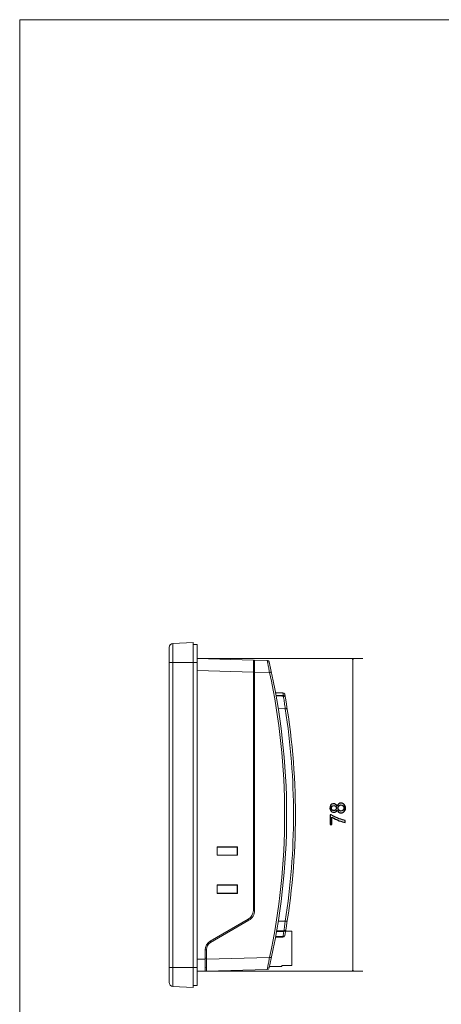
# Model space of a CAD drawing. Header units: centimetres. Extents: x -29.7 to 29.7, y -21 to 21.
# Tile 2 of 11: x -29.7 to -19.2, y -3.5 to 21. Entities that reach past the tile are written whole.
import ezdxf

# ---------------------------------------------------------------- set-up
doc = ezdxf.new("R2010")
doc.units = ezdxf.units.CM
doc.header["$MEASUREMENT"] = 0

msp = doc.modelspace()

# ---------------------------------------------------------------- linework, layer by layer
at = {"lineweight": 9}
for points in [[(-29.70107, -21.0058), (-29.70107, -21.0058), (-29.70107, 20.9942), (-29.70107, 20.9942)], [(-29.70107, 20.9942), (-29.70107, 20.9942), (29.69893, 20.9942), (29.69893, 20.9942)], [(-25.87905, 5.44573), (-25.93217, 5.44294), (-25.97381, 5.39906), (-25.97381, 5.34586)], [(-25.37381, 5.47221), (-25.37381, 5.47221), (-25.87905, 5.44573), (-25.87905, 5.44573)], [(-25.87905, -3.10132), (-25.87905, -3.10132), (-25.87905, 5.44573), (-25.87905, 5.44573)], [(-25.37381, 5.47221), (-25.37381, 5.47221), (-25.37381, -3.12779), (-25.37381, -3.12779)], [(-25.37381, 5.42221), (-25.37381, 5.42221), (-25.27381, 5.42221), (-25.27381, 5.42221)], [(-25.27381, 5.42221), (-25.27381, 5.42221), (-25.27381, -3.07779), (-25.27381, -3.07779)], [(-25.97381, -3.00145), (-25.97381, -3.00145), (-25.97381, 5.34586), (-25.97381, 5.34586)], [(-25.97381, 4.97221), (-25.97381, 4.97221), (-25.37381, 4.97221), (-25.37381, 4.97221)], [(-25.37381, 4.97221), (-25.37381, 4.97221), (-25.27381, 4.97221), (-25.27381, 4.97221)], [(-25.27381, 5.06959), (-25.27381, 5.06959), (-23.87381, 5.03293), (-23.87381, 5.03293)], [(-23.87381, -1.21177), (-23.87381, -1.21177), (-23.87381, 5.03293), (-23.87381, 5.03293)], [(-23.84381, 4.96877), (-23.84381, 4.96877), (-23.87381, 4.97237), (-23.87381, 4.97237)], [(-23.84381, -1.21177), (-23.84381, -1.21177), (-23.84381, 5.03214), (-23.84381, 5.03214)], [(-23.84381, 5.03214), (-23.84381, 5.03214), (-23.5262, 5.02382), (-23.5262, 5.02382)], [(-23.4788, 4.9851), (-23.48393, 5.0073), (-23.50342, 5.02323), (-23.5262, 5.02382)], [(-23.4788, -2.64069), (-22.89883, -0.13187), (-22.89882, 2.47619), (-23.47878, 4.98502)], [(-23.87381, 4.73303), (-23.87381, 4.73303), (-25.27381, 4.76969), (-25.27381, 4.76969)], [(-23.87381, 4.74137), (-23.87381, 4.74137), (-23.84381, 4.74137), (-23.84381, 4.74137)], [(-23.47011, 4.72246), (-23.47011, 4.72246), (-23.84381, 4.73224), (-23.84381, 4.73224)], [(-23.4701, -2.37805), (-22.96665, -0.03802), (-22.96664, 2.38234), (-23.47008, 4.72237)], [(-23.13665, 4.21853), (-23.13665, 4.21853), (-23.32134, 4.22498), (-23.32134, 4.22498)], [(-23.13753, 4.20812), (-23.13753, 4.20812), (-23.31933, 4.2139), (-23.31933, 4.2139)], [(-23.12484, 4.14633), (-23.12484, 4.14633), (-23.13753, 4.20812), (-23.13753, 4.20812)], [(-23.08917, 4.17732), (-23.0933, 4.20053), (-23.11309, 4.2177), (-23.13665, 4.21853)], [(-23.08917, -1.83291), (-22.73537, 0.15485), (-22.73536, 2.18947), (-23.08916, 4.17723)], [(-23.30767, 4.14936), (-23.30767, 4.14936), (-23.27729, 4.14883), (-23.27729, 4.14883)], [(-23.27744, 4.13816), (-23.27744, 4.13816), (-23.30574, 4.13857), (-23.30574, 4.13857)], [(-23.12326, 4.13606), (-23.17466, 4.13671), (-23.22605, 4.13741), (-23.27744, 4.13816)], [(-23.27729, 4.14883), (-23.22647, 4.14797), (-23.17565, 4.14713), (-23.12484, 4.14633)], [(-23.1108, 4.14407), (-23.1108, 4.14407), (-23.12484, 4.14634), (-23.12484, 4.14634)], [(-23.11791, 4.10078), (-23.11965, 4.11255), (-23.12144, 4.12431), (-23.12326, 4.13606)], [(-23.09319, 4.13433), (-23.09828, 4.13869), (-23.10444, 4.14197), (-23.11083, 4.14398)], [(-23.07781, 3.81672), (-23.07781, 3.81672), (-23.25261, 3.82282), (-23.25261, 3.82282)], [(-24.7799, 0.3783), (-24.7799, 0.3783), (-24.7799, 0.16611), (-24.7799, 0.16611)], [(-24.7799, 0.3783), (-24.7799, 0.3783), (-24.77381, 0.37221), (-24.77381, 0.37221)], [(-24.2685, 0.37752), (-24.2685, 0.37752), (-24.7799, 0.3783), (-24.7799, 0.3783)], [(-24.77381, 0.37221), (-24.77381, 0.37221), (-24.77381, 0.17221), (-24.77381, 0.17221)], [(-24.77381, 0.37221), (-24.77381, 0.37221), (-24.27381, 0.37221), (-24.27381, 0.37221)], [(-24.2685, 0.37752), (-24.2685, 0.37752), (-24.27381, 0.37221), (-24.27381, 0.37221)], [(-24.27381, 0.17221), (-24.27381, 0.17221), (-24.27381, 0.37221), (-24.27381, 0.37221)], [(-24.2685, 0.16689), (-24.2685, 0.16689), (-24.2685, 0.37752), (-24.2685, 0.37752)], [(-24.7799, 0.16611), (-24.7799, 0.16611), (-24.77381, 0.17221), (-24.77381, 0.17221)], [(-24.7799, 0.16611), (-24.7799, 0.16611), (-24.2685, 0.16689), (-24.2685, 0.16689)], [(-24.27381, 0.17221), (-24.27381, 0.17221), (-24.77381, 0.17221), (-24.77381, 0.17221)], [(-24.2685, 0.16689), (-24.2685, 0.16689), (-24.27381, 0.17221), (-24.27381, 0.17221)], [(-24.7799, -0.5717), (-24.7799, -0.5717), (-24.7799, -0.78389), (-24.7799, -0.78389)], [(-24.7799, -0.5717), (-24.7799, -0.5717), (-24.77381, -0.57779), (-24.77381, -0.57779)], [(-24.2685, -0.57248), (-24.2685, -0.57248), (-24.7799, -0.5717), (-24.7799, -0.5717)], [(-24.77381, -0.57779), (-24.77381, -0.57779), (-24.77381, -0.77779), (-24.77381, -0.77779)], [(-24.77381, -0.57779), (-24.77381, -0.57779), (-24.27381, -0.57779), (-24.27381, -0.57779)], [(-24.2685, -0.57248), (-24.2685, -0.57248), (-24.27381, -0.57779), (-24.27381, -0.57779)], [(-24.27381, -0.77779), (-24.27381, -0.77779), (-24.27381, -0.57779), (-24.27381, -0.57779)], [(-24.2685, -0.78311), (-24.2685, -0.78311), (-24.2685, -0.57248), (-24.2685, -0.57248)], [(-24.7799, -0.78389), (-24.7799, -0.78389), (-24.77381, -0.77779), (-24.77381, -0.77779)], [(-24.7799, -0.78389), (-24.7799, -0.78389), (-24.2685, -0.78311), (-24.2685, -0.78311)], [(-24.27381, -0.77779), (-24.27381, -0.77779), (-24.77381, -0.77779), (-24.77381, -0.77779)], [(-24.2685, -0.78311), (-24.2685, -0.78311), (-24.27381, -0.77779), (-24.27381, -0.77779)], [(-23.99881, -1.42828), (-23.92146, -1.38362), (-23.87381, -1.30109), (-23.87381, -1.21177)], [(-23.98381, -1.45426), (-23.89718, -1.40424), (-23.84382, -1.3118), (-23.84381, -1.21177)], [(-23.84381, -1.21177), (-23.84381, -1.21177), (-23.87381, -1.21177), (-23.87381, -1.21177)], [(-23.99881, -1.42828), (-23.99881, -1.42828), (-24.94881, -1.97676), (-24.94881, -1.97676)], [(-24.94381, -2.00851), (-24.94381, -2.00851), (-23.98381, -1.45426), (-23.98381, -1.45426)], [(-23.99881, -1.42828), (-23.99881, -1.42828), (-23.98381, -1.45426), (-23.98381, -1.45426)], [(-23.25261, -1.47841), (-23.25261, -1.47841), (-23.07781, -1.4723), (-23.07781, -1.4723)], [(-23.11105, -1.71598), (-23.11105, -1.71598), (-23.29082, -1.72002), (-23.29082, -1.72002)], [(-23.11305, -1.73573), (-23.08915, -1.73511), (-23.06904, -1.71765), (-23.06505, -1.69408)], [(-23.13665, -1.87412), (-23.13665, -1.87412), (-23.32143, -1.88057), (-23.32143, -1.88057)], [(-23.31748, -1.85934), (-23.31748, -1.85934), (-23.13753, -1.85371), (-23.13753, -1.85371)], [(-23.2962, -1.7401), (-23.2962, -1.7401), (-23.11305, -1.73573), (-23.11305, -1.73573)], [(-23.13753, -1.85371), (-23.12922, -1.8138), (-23.12111, -1.77385), (-23.11319, -1.73386)], [(-23.13665, -1.87412), (-23.11309, -1.87329), (-23.0933, -1.85612), (-23.08917, -1.83291)], [(-23.0708, -1.72779), (-23.0708, -1.72779), (-22.91681, -1.72779), (-22.91681, -1.72779)], [(-22.91681, -1.72779), (-22.91681, -1.72779), (-22.91681, -2.57779), (-22.91681, -2.57779)], [(-24.94881, -1.97676), (-25.02617, -2.02142), (-25.07381, -2.10395), (-25.07381, -2.19326)], [(-25.07381, -2.71994), (-25.07381, -2.71994), (-25.07381, -2.19326), (-25.07381, -2.19326)], [(-25.07381, -2.19326), (-25.07381, -2.19326), (-25.04381, -2.19326), (-25.04381, -2.19326)], [(-24.94381, -2.00851), (-25.0057, -2.04424), (-25.04381, -2.11026), (-25.04381, -2.18172)], [(-25.04381, -2.71915), (-25.04381, -2.71915), (-25.04381, -2.18172), (-25.04381, -2.18172)], [(-24.93381, -2.00274), (-24.93381, -2.00274), (-24.94881, -1.97676), (-24.94881, -1.97676)], [(-25.27381, -2.42528), (-25.27381, -2.42528), (-25.07381, -2.42004), (-25.07381, -2.42004)], [(-25.04381, -2.39696), (-25.04381, -2.39696), (-25.07381, -2.39696), (-25.07381, -2.39696)], [(-25.04381, -2.41926), (-25.04381, -2.41926), (-23.47011, -2.37805), (-23.47011, -2.37805)], [(-25.37381, -2.62779), (-25.37381, -2.62779), (-25.97381, -2.62779), (-25.97381, -2.62779)], [(-25.37381, -2.62779), (-25.37381, -2.62779), (-25.27381, -2.62779), (-25.27381, -2.62779)], [(-25.07381, -2.62796), (-25.07381, -2.62796), (-25.04424, -2.62441), (-25.04424, -2.62441)], [(-23.5262, -2.67941), (-23.5262, -2.67941), (-25.04381, -2.71915), (-25.04381, -2.71915)], [(-23.5262, -2.67941), (-23.50342, -2.67882), (-23.48393, -2.66289), (-23.4788, -2.64069)], [(-23.16681, -2.60779), (-23.16681, -2.60779), (-23.47145, -2.60779), (-23.47145, -2.60779)], [(-23.16681, -2.57779), (-23.16681, -2.57779), (-23.16681, -2.60779), (-23.16681, -2.60779)], [(-22.91681, -2.57779), (-22.91681, -2.57779), (-23.16681, -2.57779), (-23.16681, -2.57779)], [(-25.07381, -2.71994), (-25.07381, -2.71994), (-25.27381, -2.72518), (-25.27381, -2.72518)], [(-25.97381, -3.00145), (-25.97381, -3.05465), (-25.93217, -3.09853), (-25.87905, -3.10132)], [(-25.87905, -3.10132), (-25.87905, -3.10132), (-25.37381, -3.12779), (-25.37381, -3.12779)], [(-25.37381, -3.07779), (-25.37381, -3.07779), (-25.27381, -3.07779), (-25.27381, -3.07779)]]:
    msp.add_open_spline(points, degree=3, dxfattribs=at)
at = {"lineweight": 0}
for points in [[(-25.27381, 5.06959), (-25.27381, 5.06959), (-21.1416, 5.06959), (-21.1416, 5.06959)], [(-21.3916, -2.72518), (-21.3916, -2.72518), (-21.3916, 5.06959), (-21.3916, 5.06959)], [(-25.27381, -2.72518), (-25.27381, -2.72518), (-21.1416, -2.72518), (-21.1416, -2.72518)]]:
    msp.add_open_spline(points, degree=3, dxfattribs=at)
at = {"lineweight": 9}
for points, knots in [([(-23.5262, 5.02382), (-23.52607, 5.02382), (-23.52608, 5.02362), (-23.52607, 5.02345), (-23.52604, 5.02296), (-23.5259, 5.02267), (-23.52579, 5.02234), (-23.52561, 5.0218), (-23.5255, 5.02113), (-23.52538, 5.0205), (-23.52521, 5.01961), (-23.52502, 5.01877), (-23.52483, 5.01792), (-23.5246, 5.01683), (-23.52437, 5.01572), (-23.52415, 5.01462), (-23.52388, 5.01327), (-23.5236, 5.01194), (-23.52333, 5.0106), (-23.52265, 5.00723), (-23.52198, 5.00385), (-23.52131, 5.00047), (-23.52046, 4.99619), (-23.51962, 4.99191), (-23.51879, 4.98764), (-23.51779, 4.9825), (-23.5168, 4.97737), (-23.51581, 4.97224), (-23.51467, 4.96631), (-23.51353, 4.96038), (-23.5124, 4.95445), (-23.51113, 4.94778), (-23.50987, 4.94112), (-23.50861, 4.93445), (-23.50573, 4.9192), (-23.50287, 4.90394), (-23.50005, 4.88868), (-23.49684, 4.87138), (-23.49366, 4.85407), (-23.49051, 4.83675), (-23.48711, 4.81806), (-23.48374, 4.79936), (-23.4804, 4.78065), (-23.47694, 4.76126), (-23.4735, 4.74186), (-23.47011, 4.72246)], [0, 0, 0, 0, 0.06666667, 0.06666667, 0.06666667, 0.13333333, 0.13333333, 0.13333333, 0.2, 0.2, 0.2, 0.26666667, 0.26666667, 0.26666667, 0.33333333, 0.33333333, 0.33333333, 0.4, 0.4, 0.4, 0.46666667, 0.46666667, 0.46666667, 0.53333333, 0.53333333, 0.53333333, 0.6, 0.6, 0.6, 0.66666667, 0.66666667, 0.66666667, 0.73333333, 0.73333333, 0.73333333, 0.8, 0.8, 0.8, 0.86666667, 0.86666667, 0.86666667, 0.93333333, 0.93333333, 0.93333333, 1, 1, 1, 1]), ([(-23.47011, 4.72246), (-23.46423, 4.72372), (-23.45835, 4.72499), (-23.45247, 4.72627), (-23.44964, 4.72689), (-23.4468, 4.72751), (-23.44396, 4.72813), (-23.44143, 4.72868), (-23.43891, 4.72924), (-23.43638, 4.7298), (-23.43434, 4.73025), (-23.43231, 4.73071), (-23.43026, 4.73116), (-23.42878, 4.73149), (-23.4273, 4.73181), (-23.42585, 4.73216), (-23.42536, 4.73228), (-23.42488, 4.7324), (-23.42436, 4.7325), (-23.424, 4.73258), (-23.42362, 4.73264), (-23.42333, 4.73275), (-23.42315, 4.73282), (-23.42301, 4.7329), (-23.42273, 4.73291), (-23.42263, 4.73291), (-23.42253, 4.73291), (-23.42253, 4.73297)], [0, 0, 0, 0, 0.11111111, 0.11111111, 0.11111111, 0.22222222, 0.22222222, 0.22222222, 0.33333333, 0.33333333, 0.33333333, 0.44444444, 0.44444444, 0.44444444, 0.55555556, 0.55555556, 0.55555556, 0.66666667, 0.66666667, 0.66666667, 0.77777778, 0.77777778, 0.77777778, 0.88888889, 0.88888889, 0.88888889, 1, 1, 1, 1]), ([(-23.13665, 4.21853), (-23.13671, 4.21853), (-23.13672, 4.21844), (-23.13673, 4.21836), (-23.13675, 4.21814), (-23.13678, 4.21801), (-23.13681, 4.21786), (-23.13686, 4.21761), (-23.13688, 4.21731), (-23.13691, 4.21702), (-23.13694, 4.21662), (-23.13698, 4.21624), (-23.13702, 4.21586), (-23.13711, 4.21478), (-23.13719, 4.21368), (-23.13726, 4.21258), (-23.13735, 4.21109), (-23.13744, 4.20961), (-23.13753, 4.20812)], [0, 0, 0, 0, 0.16666667, 0.16666667, 0.16666667, 0.33333333, 0.33333333, 0.33333333, 0.5, 0.5, 0.5, 0.66666667, 0.66666667, 0.66666667, 0.83333333, 0.83333333, 0.83333333, 1, 1, 1, 1]), ([(-23.13753, 4.20812), (-23.12654, 4.2087), (-23.11483, 4.2063), (-23.10545, 4.20034), (-23.10109, 4.19757), (-23.09724, 4.19404), (-23.09434, 4.18979), (-23.09178, 4.18604), (-23.08996, 4.18175), (-23.08917, 4.17732)], [0, 0, 0, 0, 0.33333333, 0.33333333, 0.33333333, 0.66666667, 0.66666667, 0.66666667, 1, 1, 1, 1]), ([(-23.12655, 4.15475), (-23.12655, 4.15475), (-23.13081, 4.17563), (-23.13081, 4.17563), (-23.13081, 4.17563), (-23.13753, 4.20812), (-23.13753, 4.20812)], [0, 0, 0, 0, 0.5, 0.5, 0.5, 1, 1, 1, 1]), ([(-23.12484, 4.14633), (-23.12439, 4.14607), (-23.12432, 4.14546), (-23.12425, 4.14489), (-23.12408, 4.14361), (-23.12384, 4.14258), (-23.12371, 4.14141)], [0, 0, 0, 0, 0.5, 0.5, 0.5, 1, 1, 1, 1]), ([(-23.12371, 4.14141), (-23.12367, 4.14102), (-23.12363, 4.14063), (-23.12359, 4.14024), (-23.12346, 4.13885), (-23.12335, 4.13746), (-23.12326, 4.13607)], [0, 0, 0, 0, 0.5, 0.5, 0.5, 1, 1, 1, 1]), ([(-23.12326, 4.13607), (-23.1177, 4.13621), (-23.11208, 4.13549), (-23.10667, 4.13407), (-23.10139, 4.13269), (-23.0963, 4.13064), (-23.09175, 4.12748), (-23.08413, 4.12222), (-23.078, 4.11387), (-23.07645, 4.10492)], [0, 0, 0, 0, 0.33333333, 0.33333333, 0.33333333, 0.66666667, 0.66666667, 0.66666667, 1, 1, 1, 1]), ([(-23.07781, 3.81672), (-23.08474, 3.86785), (-23.09166, 3.91898), (-23.09889, 3.97008), (-23.10505, 4.01367), (-23.11143, 4.05723), (-23.11791, 4.10078)], [0, 0, 0, 0, 0.5, 0.5, 0.5, 1, 1, 1, 1]), ([(-23.07645, 4.10492), (-23.07692, 4.10762), (-23.07764, 4.11027), (-23.07857, 4.11286), (-23.08152, 4.12105), (-23.08661, 4.1287), (-23.09319, 4.13433)], [0, 0, 0, 0, 0.5, 0.5, 0.5, 1, 1, 1, 1]), ([(-23.07781, 3.81672), (-23.07191, 3.81764), (-23.066, 3.81857), (-23.0601, 3.81951), (-23.05726, 3.81996), (-23.05442, 3.82041), (-23.05158, 3.82087), (-23.04905, 3.82127), (-23.04652, 3.82168), (-23.044, 3.82209), (-23.04196, 3.82242), (-23.03992, 3.82276), (-23.03787, 3.82309), (-23.0364, 3.82333), (-23.03491, 3.82357), (-23.03347, 3.82383), (-23.03298, 3.82392), (-23.0325, 3.82401), (-23.03198, 3.82409), (-23.03162, 3.82414), (-23.03124, 3.82418), (-23.03095, 3.82428), (-23.03077, 3.82433), (-23.03063, 3.8244), (-23.03035, 3.82439), (-23.03025, 3.82439), (-23.03015, 3.82438), (-23.03015, 3.82445)], [0, 0, 0, 0, 0.11111111, 0.11111111, 0.11111111, 0.22222222, 0.22222222, 0.22222222, 0.33333333, 0.33333333, 0.33333333, 0.44444444, 0.44444444, 0.44444444, 0.55555556, 0.55555556, 0.55555556, 0.66666667, 0.66666667, 0.66666667, 0.77777778, 0.77777778, 0.77777778, 0.88888889, 0.88888889, 0.88888889, 1, 1, 1, 1]), ([(-23.07781, -1.4723), (-22.94106, -0.59878), (-22.87207, 0.28671), (-22.87207, 1.17221), (-22.87207, 2.0577), (-22.94106, 2.94319), (-23.07781, 3.81672)], [0, 0, 0, 0, 0.5, 0.5, 0.5, 1, 1, 1, 1]), ([(-23.11105, -1.71598), (-23.10843, -1.69759), (-23.1059, -1.67918), (-23.10337, -1.66078), (-23.09916, -1.6303), (-23.09493, -1.59982), (-23.0908, -1.56932), (-23.08642, -1.53699), (-23.08216, -1.50464), (-23.07781, -1.4723)], [0, 0, 0, 0, 0.33333333, 0.33333333, 0.33333333, 0.66666667, 0.66666667, 0.66666667, 1, 1, 1, 1]), ([(-23.07781, -1.4723), (-23.07191, -1.47323), (-23.06601, -1.47416), (-23.06011, -1.4751), (-23.05727, -1.47555), (-23.05443, -1.476), (-23.05159, -1.47646), (-23.04906, -1.47686), (-23.04653, -1.47727), (-23.04401, -1.47768), (-23.04197, -1.47801), (-23.03993, -1.47835), (-23.03788, -1.47868), (-23.03641, -1.47892), (-23.03492, -1.47915), (-23.03348, -1.47942), (-23.03299, -1.47951), (-23.0325, -1.4796), (-23.03199, -1.47968), (-23.03163, -1.47973), (-23.03125, -1.47977), (-23.03095, -1.47986), (-23.03078, -1.47992), (-23.03063, -1.47999), (-23.03035, -1.47998), (-23.03026, -1.47998), (-23.03015, -1.47997), (-23.03016, -1.48004)], [0, 0, 0, 0, 0.11111111, 0.11111111, 0.11111111, 0.22222222, 0.22222222, 0.22222222, 0.33333333, 0.33333333, 0.33333333, 0.44444444, 0.44444444, 0.44444444, 0.55555556, 0.55555556, 0.55555556, 0.66666667, 0.66666667, 0.66666667, 0.77777778, 0.77777778, 0.77777778, 0.88888889, 0.88888889, 0.88888889, 1, 1, 1, 1]), ([(-23.11132, -1.72345), (-23.11129, -1.72288), (-23.11127, -1.7223), (-23.11124, -1.72172), (-23.11116, -1.7198), (-23.1111, -1.71789), (-23.11105, -1.71597)], [0, 0, 0, 0, 0.5, 0.5, 0.5, 1, 1, 1, 1]), ([(-23.11105, -1.71597), (-23.10546, -1.71641), (-23.0998, -1.71615), (-23.09424, -1.71524), (-23.0893, -1.71443), (-23.08444, -1.71312), (-23.0799, -1.71098), (-23.0761, -1.7092), (-23.07253, -1.70684), (-23.06976, -1.70364), (-23.06741, -1.70092), (-23.06564, -1.69758), (-23.06505, -1.69408)], [0, 0, 0, 0, 0.25, 0.25, 0.25, 0.5, 0.5, 0.5, 0.75, 0.75, 0.75, 1, 1, 1, 1]), ([(-23.08917, -1.83291), (-23.08978, -1.83634), (-23.09157, -1.83959), (-23.09391, -1.84223), (-23.09691, -1.8456), (-23.10082, -1.84798), (-23.10494, -1.84974), (-23.10993, -1.85188), (-23.11524, -1.8531), (-23.12061, -1.85371), (-23.12623, -1.85434), (-23.13192, -1.8543), (-23.13753, -1.85371)], [0, 0, 0, 0, 0.25, 0.25, 0.25, 0.5, 0.5, 0.5, 0.75, 0.75, 0.75, 1, 1, 1, 1]), ([(-23.13665, -1.87412), (-23.13677, -1.87412), (-23.13672, -1.87393), (-23.13669, -1.87377), (-23.1366, -1.87329), (-23.13669, -1.87305), (-23.13675, -1.87275), (-23.13684, -1.87226), (-23.13682, -1.87165), (-23.13683, -1.87106), (-23.13684, -1.87025), (-23.13689, -1.86949), (-23.13693, -1.86873), (-23.13698, -1.86776), (-23.13702, -1.86676), (-23.13705, -1.86578), (-23.1371, -1.8646), (-23.13715, -1.86343), (-23.1372, -1.86225), (-23.13731, -1.85941), (-23.13742, -1.85656), (-23.13753, -1.85371)], [0, 0, 0, 0, 0.14285714, 0.14285714, 0.14285714, 0.28571429, 0.28571429, 0.28571429, 0.42857143, 0.42857143, 0.42857143, 0.57142857, 0.57142857, 0.57142857, 0.71428571, 0.71428571, 0.71428571, 0.85714286, 0.85714286, 0.85714286, 1, 1, 1, 1]), ([(-23.11305, -1.73573), (-23.1128, -1.73572), (-23.11268, -1.73542), (-23.11258, -1.73514), (-23.11236, -1.73449), (-23.11227, -1.734), (-23.11217, -1.73342)], [0, 0, 0, 0, 0.5, 0.5, 0.5, 1, 1, 1, 1]), ([(-23.11217, -1.73342), (-23.11207, -1.73283), (-23.11199, -1.73223), (-23.11192, -1.73163), (-23.1116, -1.72892), (-23.11145, -1.72618), (-23.11132, -1.72345)], [0, 0, 0, 0, 0.5, 0.5, 0.5, 1, 1, 1, 1]), ([(-23.47011, -2.37805), (-23.4735, -2.39745), (-23.47694, -2.41685), (-23.4804, -2.43624), (-23.48374, -2.45495), (-23.48711, -2.47365), (-23.49051, -2.49234), (-23.49366, -2.50965), (-23.49684, -2.52696), (-23.50005, -2.54427), (-23.50287, -2.55953), (-23.50573, -2.57479), (-23.50861, -2.59004), (-23.50986, -2.59671), (-23.51113, -2.60337), (-23.5124, -2.61004), (-23.51353, -2.61597), (-23.51467, -2.6219), (-23.51581, -2.62783), (-23.5168, -2.63296), (-23.51779, -2.63809), (-23.51879, -2.64322), (-23.51962, -2.6475), (-23.52046, -2.65178), (-23.52131, -2.65606), (-23.52198, -2.65944), (-23.52265, -2.66282), (-23.52333, -2.66619), (-23.5236, -2.66753), (-23.52388, -2.66886), (-23.52415, -2.67021), (-23.52437, -2.67131), (-23.5246, -2.67242), (-23.52483, -2.67351), (-23.52502, -2.67436), (-23.52521, -2.6752), (-23.52538, -2.67609), (-23.5255, -2.67672), (-23.52561, -2.67739), (-23.52579, -2.67793), (-23.5259, -2.67826), (-23.52604, -2.67855), (-23.52607, -2.67904), (-23.52608, -2.67921), (-23.52607, -2.67941), (-23.5262, -2.67941)], [0, 0, 0, 0, 0.06666667, 0.06666667, 0.06666667, 0.13333333, 0.13333333, 0.13333333, 0.2, 0.2, 0.2, 0.26666667, 0.26666667, 0.26666667, 0.33333333, 0.33333333, 0.33333333, 0.4, 0.4, 0.4, 0.46666667, 0.46666667, 0.46666667, 0.53333333, 0.53333333, 0.53333333, 0.6, 0.6, 0.6, 0.66666667, 0.66666667, 0.66666667, 0.73333333, 0.73333333, 0.73333333, 0.8, 0.8, 0.8, 0.86666667, 0.86666667, 0.86666667, 0.93333333, 0.93333333, 0.93333333, 1, 1, 1, 1]), ([(-23.42253, -2.38856), (-23.42253, -2.3885), (-23.42263, -2.3885), (-23.42273, -2.3885), (-23.42301, -2.38849), (-23.42315, -2.38841), (-23.42333, -2.38834), (-23.42362, -2.38823), (-23.424, -2.38817), (-23.42436, -2.38809), (-23.42488, -2.38799), (-23.42536, -2.38787), (-23.42585, -2.38775), (-23.4273, -2.3874), (-23.42878, -2.38708), (-23.43026, -2.38675), (-23.43231, -2.3863), (-23.43434, -2.38584), (-23.43638, -2.38539), (-23.43891, -2.38483), (-23.44143, -2.38427), (-23.44396, -2.38372), (-23.4468, -2.3831), (-23.44964, -2.38248), (-23.45247, -2.38186), (-23.45835, -2.38058), (-23.46423, -2.37931), (-23.47011, -2.37805)], [0, 0, 0, 0, 0.11111111, 0.11111111, 0.11111111, 0.22222222, 0.22222222, 0.22222222, 0.33333333, 0.33333333, 0.33333333, 0.44444444, 0.44444444, 0.44444444, 0.55555556, 0.55555556, 0.55555556, 0.66666667, 0.66666667, 0.66666667, 0.77777778, 0.77777778, 0.77777778, 0.88888889, 0.88888889, 0.88888889, 1, 1, 1, 1])]:
    msp.add_open_spline(points, degree=3, knots=knots, dxfattribs=at)
at = {"lineweight": 0}
for points in [[(-21.38445, 5.04292), (-21.38445, 5.04292), (-21.3916, 5.06959), (-21.3916, 5.06959), (-21.3916, 5.06959), (-21.39874, 5.04292), (-21.39874, 5.04292), (-21.39874, 5.04292), (-21.38445, 5.04292), (-21.38445, 5.04292)], [(-21.38445, -2.69851), (-21.38445, -2.69851), (-21.3916, -2.72518), (-21.3916, -2.72518), (-21.3916, -2.72518), (-21.39874, -2.69851), (-21.39874, -2.69851), (-21.39874, -2.69851), (-21.38445, -2.69851), (-21.38445, -2.69851)]]:
    msp.add_open_spline(points, degree=3, knots=[0, 0, 0, 0, 0.33333333, 0.33333333, 0.33333333, 0.66666667, 0.66666667, 0.66666667, 1, 1, 1, 1], dxfattribs=at)
for points, knots in [([(-21.68549, 1.22166), (-21.70724, 1.22166), (-21.72741, 1.22816), (-21.74574, 1.24124), (-21.76416, 1.25424), (-21.77724, 1.27099), (-21.78507, 1.29149), (-21.79432, 1.27507), (-21.80624, 1.26207), (-21.82074, 1.25241), (-21.83524, 1.24282), (-21.85091, 1.23799), (-21.86782, 1.23799), (-21.88574, 1.23799), (-21.90207, 1.24266), (-21.91691, 1.25182), (-21.93174, 1.26099), (-21.94332, 1.27382), (-21.95182, 1.29016), (-21.96024, 1.30649), (-21.96449, 1.32457), (-21.96449, 1.34424), (-21.96449, 1.36407), (-21.96032, 1.38224), (-21.95191, 1.39866), (-21.94357, 1.41507), (-21.93199, 1.42791), (-21.91716, 1.43699), (-21.90232, 1.44607), (-21.88591, 1.45066), (-21.86782, 1.45066), (-21.85124, 1.45066), (-21.83566, 1.44599), (-21.82107, 1.43666), (-21.80649, 1.42724), (-21.79449, 1.41432), (-21.78507, 1.39766), (-21.77707, 1.41824), (-21.76391, 1.43491), (-21.74549, 1.44774), (-21.72716, 1.46057), (-21.70707, 1.46699), (-21.68549, 1.46699), (-21.66399, 1.46699), (-21.64474, 1.46191), (-21.62774, 1.45166), (-21.61074, 1.44141), (-21.59749, 1.42682), (-21.58807, 1.40791), (-21.57857, 1.38907), (-21.57391, 1.36782), (-21.57391, 1.34424), (-21.57391, 1.32082), (-21.57857, 1.29974), (-21.58807, 1.28099), (-21.59749, 1.26224), (-21.61074, 1.24774), (-21.62782, 1.23732), (-21.64491, 1.22691), (-21.66416, 1.22166), (-21.68549, 1.22166)], [0, 0, 0, 0, 0.05, 0.05, 0.05, 0.1, 0.1, 0.1, 0.15, 0.15, 0.15, 0.2, 0.2, 0.2, 0.25, 0.25, 0.25, 0.3, 0.3, 0.3, 0.35, 0.35, 0.35, 0.4, 0.4, 0.4, 0.45, 0.45, 0.45, 0.5, 0.5, 0.5, 0.55, 0.55, 0.55, 0.6, 0.6, 0.6, 0.65, 0.65, 0.65, 0.7, 0.7, 0.7, 0.75, 0.75, 0.75, 0.8, 0.8, 0.8, 0.85, 0.85, 0.85, 0.9, 0.9, 0.9, 0.95, 0.95, 0.95, 1, 1, 1, 1]), ([(-21.86391, 1.28224), (-21.84699, 1.28224), (-21.83249, 1.28824), (-21.82032, 1.30032), (-21.80824, 1.31232), (-21.80216, 1.32707), (-21.80216, 1.34449), (-21.80216, 1.36157), (-21.80824, 1.37632), (-21.82049, 1.38882), (-21.83266, 1.40124), (-21.84716, 1.40749), (-21.86391, 1.40749), (-21.88099, 1.40749), (-21.89549, 1.40149), (-21.90741, 1.38949), (-21.91924, 1.37757), (-21.92524, 1.36257), (-21.92524, 1.34449), (-21.92524, 1.32657), (-21.91941, 1.31174), (-21.90774, 1.29991), (-21.89607, 1.28816), (-21.88149, 1.28224), (-21.86391, 1.28224)], [0, 0, 0, 0, 0.125, 0.125, 0.125, 0.25, 0.25, 0.25, 0.375, 0.375, 0.375, 0.5, 0.5, 0.5, 0.625, 0.625, 0.625, 0.75, 0.75, 0.75, 0.875, 0.875, 0.875, 1, 1, 1, 1]), ([(-21.68766, 1.26857), (-21.66516, 1.26857), (-21.64724, 1.27549), (-21.63374, 1.28932), (-21.62016, 1.30316), (-21.61341, 1.32149), (-21.61341, 1.34449), (-21.61341, 1.36691), (-21.62032, 1.38532), (-21.63407, 1.39949), (-21.64782, 1.41374), (-21.66566, 1.42091), (-21.68766, 1.42091), (-21.70849, 1.42091), (-21.72599, 1.41366), (-21.74024, 1.39924), (-21.75449, 1.38491), (-21.76166, 1.36657), (-21.76166, 1.34449), (-21.76166, 1.32249), (-21.75466, 1.30432), (-21.74074, 1.28999), (-21.72682, 1.27574), (-21.70916, 1.26857), (-21.68766, 1.26857)], [0, 0, 0, 0, 0.125, 0.125, 0.125, 0.25, 0.25, 0.25, 0.375, 0.375, 0.375, 0.5, 0.5, 0.5, 0.625, 0.625, 0.625, 0.75, 0.75, 0.75, 0.875, 0.875, 0.875, 1, 1, 1, 1]), ([(-21.92866, 1.17182), (-21.85932, 1.13207), (-21.79516, 1.10091), (-21.73616, 1.07816), (-21.67716, 1.05549), (-21.62507, 1.04149), (-21.57999, 1.03607), (-21.57999, 1.03607), (-21.57999, 0.98624), (-21.57999, 0.98624), (-21.62441, 0.99232), (-21.67516, 1.00657), (-21.73207, 1.02899), (-21.78907, 1.05149), (-21.85032, 1.08149), (-21.91591, 1.11907), (-21.91591, 1.11907), (-21.91591, 0.93157), (-21.91591, 0.93157), (-21.91591, 0.93157), (-21.95816, 0.93157), (-21.95816, 0.93157), (-21.95816, 0.93157), (-21.95816, 1.17182), (-21.95816, 1.17182), (-21.95816, 1.17182), (-21.92866, 1.17182), (-21.92866, 1.17182)], [0, 0, 0, 0, 0.11111111, 0.11111111, 0.11111111, 0.22222222, 0.22222222, 0.22222222, 0.33333333, 0.33333333, 0.33333333, 0.44444444, 0.44444444, 0.44444444, 0.55555556, 0.55555556, 0.55555556, 0.66666667, 0.66666667, 0.66666667, 0.77777778, 0.77777778, 0.77777778, 0.88888889, 0.88888889, 0.88888889, 1, 1, 1, 1])]:
    msp.add_open_spline(points, degree=3, knots=knots)

doc.saveas('drawing.dxf')
